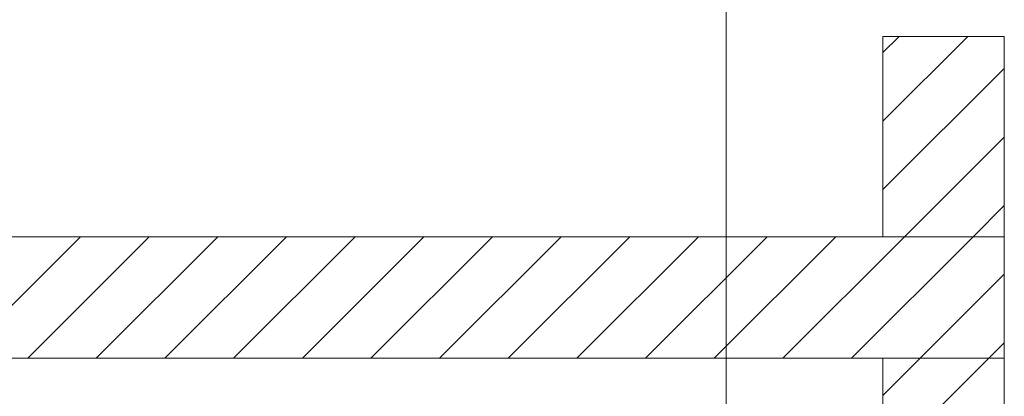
# Model space of a CAD drawing. Extents: x -620 to 3480, y 62 to 1107.
# Tile 147 of 256: x 233 to 253, y 671 to 679. Entities that reach past the tile are written whole.
import ezdxf
from ezdxf.lldxf.tags import DXFTag

# ---------------------------------------------------------------- set-up
doc = ezdxf.new("R2010")
doc.units = 0
doc.layers.get('0').update_dxf_attribs({"lineweight": 35})
doc.layers.add('E_Detail_Linie_Text_Bem', color=7, linetype='Continuous', lineweight=13)
doc.layers.add('E_Detail_Wandschraffur', color=7, linetype='Continuous', lineweight=5, true_color=0xc0c0c0)
tags = doc.linetypes.add('fein_strichliert', pattern=[4, 1, -2, 1]).pattern_tags.tags
tags[8:9] = [DXFTag(74, 4), DXFTag(75, 0), DXFTag(340, '0'), DXFTag(46, 0.0), DXFTag(50, 0.0), DXFTag(44, 0.0), DXFTag(45, 0.0)]
tags[6:7] = [DXFTag(74, 4), DXFTag(75, 0), DXFTag(340, '0'), DXFTag(46, 0.0), DXFTag(50, 0.0), DXFTag(44, 0.0), DXFTag(45, 0.0)]
tags[4:5] = [DXFTag(74, 4), DXFTag(75, 0), DXFTag(340, '0'), DXFTag(46, 0.0), DXFTag(50, 0.0), DXFTag(44, 0.0), DXFTag(45, 0.0)]
tags = doc.linetypes.add('fein_strichliert-A06G9GVL8I', pattern=[4, 1, -2, 1]).pattern_tags.tags
tags[8:9] = [DXFTag(74, 4), DXFTag(75, 0), DXFTag(340, '0'), DXFTag(46, 0.0), DXFTag(50, 0.0), DXFTag(44, 0.0), DXFTag(45, 0.0)]
tags[6:7] = [DXFTag(74, 4), DXFTag(75, 0), DXFTag(340, '0'), DXFTag(46, 0.0), DXFTag(50, 0.0), DXFTag(44, 0.0), DXFTag(45, 0.0)]
tags[4:5] = [DXFTag(74, 4), DXFTag(75, 0), DXFTag(340, '0'), DXFTag(46, 0.0), DXFTag(50, 0.0), DXFTag(44, 0.0), DXFTag(45, 0.0)]

# ---------------------------------------------------------------- blocks, each defined once
blk = doc.blocks.new('Referenz-A06G9GVP8I')
at = {"layer": 'E_Detail_Linie_Text_Bem', "linetype": 'fein_strichliert-A06G9GVL8I', "ltscale": 0.65}
blk.add_line((247.068, 630.893), (247.068, 683.772), dxfattribs=at)
at = {"layer": 'E_Detail_Linie_Text_Bem', "linetype": 'Continuous', "ltscale": 0.13}
for p, q in [((250.297, 678.335), (252.797, 678.335)), ((250.297, 674.201), (250.297, 678.335)), ((252.797, 678.335), (252.797, 674.201)), ((252.797, 674.201), (201.47, 674.201)), ((252.797, 674.201), (250.297, 674.201)), ((252.797, 671.701), (252.797, 674.201)), ((201.47, 671.701), (250.297, 671.701)), ((211.862, 671.701), (252.797, 671.701)), ((250.297, 671.701), (252.797, 671.701)), ((250.297, 659.901), (250.297, 671.701)), ((252.797, 671.701), (252.797, 631.701))]:
    blk.add_line(p, q, dxfattribs=at)
at = {"layer": 'E_Detail_Wandschraffur', "linetype": 'ByBlock', "ltscale": 0.13}
for p, q in [((250.297, 676.588), (252.044, 678.335)), ((250.738, 674.201), (252.797, 676.259)), ((231.268, 671.701), (233.768, 674.201)), ((234.096, 671.701), (236.596, 674.201)), ((236.924, 671.701), (239.424, 674.201)), ((239.753, 671.701), (242.253, 674.201)), ((242.581, 671.701), (245.081, 674.201)), ((245.41, 671.701), (247.91, 674.201)), ((248.238, 671.701), (250.738, 674.201)), ((251.067, 671.701), (252.797, 673.431)), ((250.297, 670.931), (251.067, 671.701))]:
    blk.add_line(p, q, dxfattribs=at)
at = {"layer": 'E_Detail_Wandschraffur', "linetype": 'fein_strichliert', "ltscale": 0.13}
for p, q in [((250.297, 678.002), (250.63, 678.335)), ((250.297, 675.174), (252.797, 677.674)), ((252.152, 674.201), (252.797, 674.845)), ((232.682, 671.701), (235.182, 674.201)), ((235.51, 671.701), (238.01, 674.201)), ((238.339, 671.701), (240.839, 674.201)), ((241.167, 671.701), (243.667, 674.201)), ((243.995, 671.701), (246.495, 674.201)), ((246.824, 671.701), (249.324, 674.201)), ((249.652, 671.701), (252.152, 674.201)), ((252.481, 671.701), (252.797, 672.017)), ((250.297, 669.517), (252.481, 671.701))]:
    blk.add_line(p, q, dxfattribs=at)

msp = doc.modelspace()

# ---------------------------------------------------------------- block references
at = {"color": 8, "lineweight": 25, "ltscale": 0.25, "true_color": 0x808080}
msp.add_blockref('Referenz-A06G9GVP8I', (0, 0), dxfattribs=at)

doc.saveas('drawing.dxf')
